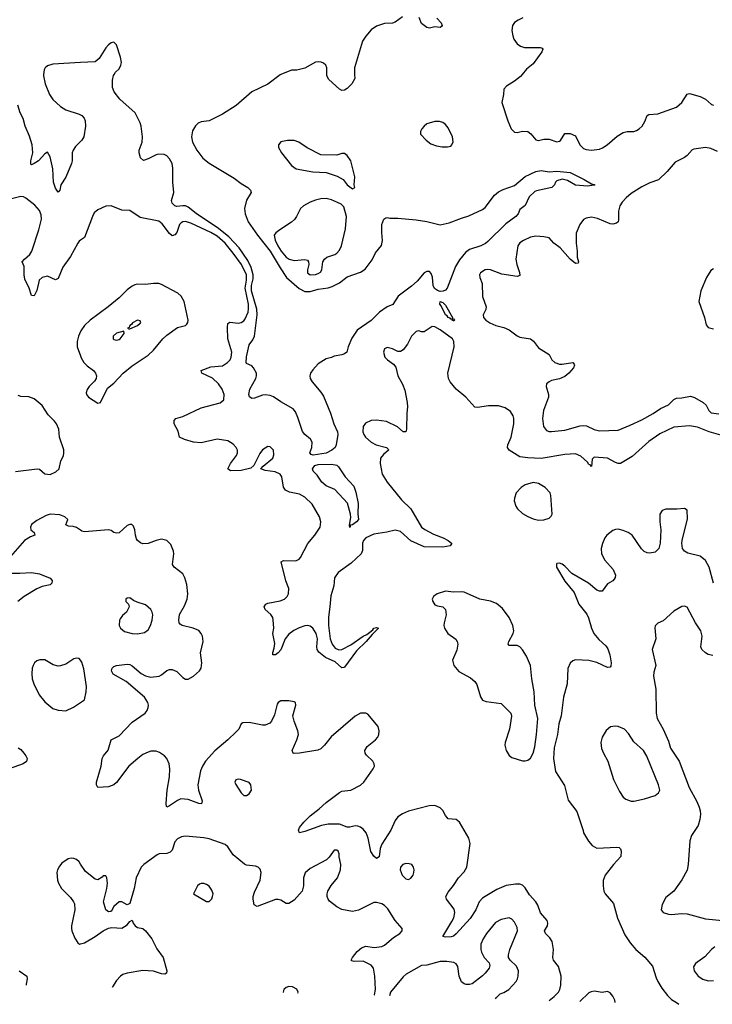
# Model space of a CAD drawing. Header units: inches. Extents: x 1449094 to 1618372, y 389908 to 534307.
# Tile 52 of 256: x 1499541 to 1504761, y 392998 to 400413. Entities that reach past the tile are written whole.
import ezdxf

# ---------------------------------------------------------------- set-up
doc = ezdxf.new("R2010")
doc.units = ezdxf.units.IN
doc.header["$MEASUREMENT"] = 0
for name, color, linetype in [('B4399', 7, 'Continuous'), ('B4490', 7, 'Continuous'), ('B5309', 7, 'Continuous'), ('B5400', 7, 'Continuous')]:
    doc.layers.add(name, color=color, linetype=linetype)

msp = doc.modelspace()

# ---------------------------------------------------------------- linework, layer by layer
at = {"layer": 'B4399', "color": 5}
for points, elevation in [([(1499721.8, 400000), (1499720.6, 399990), (1499733.3, 399930), (1499765.4, 399850), (1499791.2, 399811.2), (1499850, 399757.8), (1499890, 399733.8), (1499990, 399700.9), (1500000, 399695.6)], 560), ([(1500000, 399496.2), (1499961.4, 399458.6), (1499943.2, 399430), (1499936.5, 399410), (1499936, 399350), (1499931, 399330), (1499890, 399227.3), (1499851.8, 399170), (1499844.9, 399130), (1499830, 399112.7), (1499810, 399143.7), (1499794.8, 399190), (1499789.8, 399290), (1499770, 399379), (1499750, 399415.1), (1499730, 399402.9), (1499682.3, 399350), (1499650, 399328.7), (1499630, 399320.7), (1499625.2, 399325.2), (1499625.7, 399350), (1499639.9, 399410), (1499634, 399470), (1499614.8, 399534.8), (1499583.5, 399610), (1499567.4, 399667.4), (1499545, 399710), (1499527.1, 399770)], 560), ([(1500000, 398751.5), (1499990, 398744.5), (1499978.4, 398730), (1499924.9, 398630), (1499865.5, 398550), (1499830, 398464.5), (1499810, 398453.6), (1499750, 398481.7), (1499710, 398472.1), (1499689.2, 398450), (1499670, 398372.3), (1499650, 398334), (1499630, 398336), (1499612.9, 398390), (1499579.1, 398459.1), (1499574, 398490), (1499574.6, 398554.6), (1499560.5, 398590), (1499576.3, 398610), (1499616.6, 398643.4), (1499632.1, 398670), (1499685.9, 398830), (1499704.8, 398910), (1499703.5, 398943.5), (1499690, 398974.5), (1499655.2, 399015.2), (1499587.6, 399067.6), (1499570, 399077.4), (1499550, 399080.4), (1499470, 399061.8)], 580), ([(1500000, 398063.6), (1499984.9, 398030), (1499975.2, 397990), (1499975.5, 397950), (1500000, 397880.5)], 620), ([(1499510, 397010.3), (1499674, 397030), (1499690, 397027.3), (1499730, 396993.4), (1499770, 396988.2), (1499813.4, 397006.6), (1499839.3, 397030), (1499852.3, 397090), (1499871.2, 397128.8), (1499875.1, 397150), (1499874.1, 397174.2), (1499840.9, 397270), (1499835.6, 397330), (1499818.7, 397370), (1499804.5, 397390), (1499755.8, 397435.8), (1499710, 397506), (1499650, 397556.4), (1499610, 397572.1), (1499550, 397575), (1499530, 397581.5)], 620), ([(1500000, 396567.4), (1499968.7, 396588.7), (1499944.4, 396595.6), (1499910, 396598), (1499890, 396609), (1499905.2, 396650), (1499882, 396670), (1499843.3, 396683.3), (1499770, 396689.5), (1499740.4, 396679.6), (1499670, 396640.9), (1499630.7, 396610), (1499622, 396590), (1499626, 396570), (1499651.3, 396550), (1499654.8, 396530), (1499621.6, 396518.4), (1499576.4, 396490), (1499454.8, 396350)], 620), ([(1499470, 396244.9), (1499543.4, 396243.4), (1499629.6, 396250.4), (1499690, 396239.5), (1499770, 396207.7), (1499785.5, 396190), (1499783, 396170), (1499770, 396157), (1499710, 396145.1), (1499670, 396126.3), (1499575.5, 396070), (1499526.7, 396030)], 620), ([(1500000, 395588.3), (1499990, 395601.2), (1499970, 395605.2), (1499950, 395599.3), (1499890, 395559.5), (1499850, 395545.6), (1499830, 395544.2), (1499794.5, 395554.5), (1499730, 395592.3), (1499692.1, 395592.1), (1499670, 395583.7), (1499654, 395570), (1499642, 395550), (1499635.5, 395530), (1499632.3, 395487.7), (1499635.3, 395450), (1499647.4, 395410), (1499688.1, 395328.1), (1499730, 395274.9), (1499790, 395225.5), (1499830, 395213.4), (1499890, 395206.8), (1499945.6, 395234.4), (1500000, 395271.5)], 640), ([(1499530, 394930.4), (1499550, 394916.4), (1499572.4, 394890), (1499588.4, 394870), (1499596.5, 394850), (1499592.4, 394827.6), (1499566.8, 394810), (1499390, 394747.2)], 620), ([(1500000, 394053.5), (1499988.7, 394070), (1499970, 394088.7), (1499950, 394095.3), (1499930, 394099), (1499906.8, 394093.2), (1499859.8, 394060.2), (1499841.4, 394038.6), (1499826, 394010), (1499821, 393990), (1499827.1, 393932.9), (1499834, 393910), (1499857.3, 393870), (1499923.4, 393803.4), (1499947.7, 393770), (1499953.8, 393753.8), (1499957.1, 393710), (1499930.6, 393590), (1499930.6, 393570), (1499934, 393550), (1499956.1, 393496.1), (1499979.9, 393459.9), (1499990.8, 393450.8), (1500000, 393453.3)], 640), ([(1499538, 393250), (1499594.4, 393210), (1499598.7, 393190), (1499588.9, 393150), (1499588.9, 393143.2)], 620)]:
    msp.add_lwpolyline(points, dxfattribs=dict(at, elevation=elevation))
at = {"layer": 'B4490', "color": 5, "elevation": 560}
msp.add_lwpolyline([(1500000, 400090.2), (1499790, 400078.6), (1499750, 400066.2), (1499733.8, 400050), (1499725.8, 400034.2), (1499721.8, 400000)], dxfattribs=at)
at = {"layer": 'B5309', "color": 5}
for points, elevation in [([(1501509.9, 400000), (1501502.9, 399997.1), (1501410, 399926), (1501290, 399869.6), (1501172.7, 399767.2), (1501070, 399701.6), (1500970, 399651.5), (1500910, 399643), (1500886.5, 399633.5), (1500866.4, 399613.6), (1500844.5, 399575.5), (1500836, 399530), (1500844.7, 399490), (1500876.4, 399430), (1500920.5, 399370), (1500970, 399330.9), (1501158.6, 399218.6), (1501210, 399179), (1501259.3, 399150), (1501280.4, 399130), (1501286.4, 399110), (1501250, 399052.7), (1501234.3, 398990), (1501240.7, 398950), (1501262.6, 398890), (1501333, 398790), (1501429.3, 398670), (1501503.3, 398543.3), (1501553.1, 398470), (1501647.2, 398387.2), (1501690, 398366.4), (1501730, 398366.6), (1501790, 398382.7), (1501866.9, 398393.1), (1501896.8, 398403.2), (1501952.3, 398430), (1502010, 398475.8), (1502109.1, 398510.9), (1502145.9, 398534.1), (1502196.2, 398603.8), (1502222.6, 398657.4), (1502268.7, 398711.3), (1502276.4, 398750), (1502269.7, 398810.3), (1502269.7, 398870.3), (1502286, 398910), (1502300.2, 398919.8), (1502310, 398922.8), (1502330, 398918.8), (1502390, 398919.1), (1502530, 398904.4), (1502610, 398892.7), (1502710, 398867.6), (1502777.2, 398882.8), (1502870, 398918.9), (1502925.1, 398934.9), (1503030, 398983.1), (1503050, 398997.6), (1503118.4, 399090), (1503150, 399116.8), (1503185, 399135), (1503270, 399164.7), (1503350, 399232.7), (1503430, 399268.1), (1503470, 399276.5), (1503530, 399267.4), (1503587.9, 399272.1), (1503690, 399260.7), (1503794.4, 399210), (1503850, 399175.5), (1503876, 399170), (1503870, 399165.2), (1503821.1, 399158.9), (1503730, 399166), (1503670, 399202.7), (1503630, 399211.6), (1503590, 399198), (1503578.8, 399190), (1503571, 399170), (1503550.3, 399149.7), (1503435.3, 399124.7), (1503422, 399118), (1503381.4, 399078.6), (1503350, 399014), (1503310, 398984), (1503298.7, 398950), (1503281.3, 398930), (1503205.7, 398874.3), (1503070, 398743), (1503051.7, 398728.3), (1503015.5, 398710), (1502930, 398683), (1502900.2, 398659.8), (1502856.2, 398603.8), (1502825.1, 398554.9), (1502763.6, 398390), (1502750, 398375.4), (1502732.1, 398367.9), (1502710, 398366.6), (1502690, 398372.8), (1502668.1, 398388.1), (1502656.5, 398410), (1502653.1, 398473.1), (1502642.4, 398502.4), (1502630, 398516), (1502610, 398516.2), (1502590, 398506.3), (1502535.5, 398444.5), (1502494.2, 398405.8), (1502392.6, 398330), (1502353.3, 398266.7), (1502310, 398249), (1502253.2, 398210), (1502190, 398146.8), (1502085.2, 398074.8), (1502045.2, 398014.8), (1502017.6, 397950), (1502006, 397910), (1501990, 397897.2), (1501970, 397889.3), (1501910, 397879), (1501890.5, 397869.5), (1501850, 397859.5), (1501790, 397821.6), (1501750, 397776.9), (1501732.7, 397750), (1501727.1, 397730), (1501729.1, 397710), (1501744.4, 397684.4), (1501810, 397607.4), (1501830, 397576.4), (1501884.6, 397450), (1501909.4, 397369.4), (1501937.2, 397310), (1501939.6, 397290), (1501925.5, 397210), (1501918, 397190), (1501892.4, 397170), (1501850, 397148.6), (1501752.5, 397132.5), (1501737.1, 397137.1), (1501728.6, 397150), (1501743, 397190), (1501745, 397230), (1501733.5, 397253.5), (1501689.7, 397290), (1501672.4, 397312.4), (1501637.3, 397417.3), (1501618.9, 397458.8), (1501601.7, 397481.7), (1501510, 397534.3), (1501453.2, 397573.2), (1501430, 397582.2), (1501390, 397588.1), (1501370, 397585.5), (1501310, 397561.8), (1501290, 397560.4), (1501273.2, 397573.2), (1501268.1, 397590), (1501275.8, 397630), (1501319.7, 397710), (1501325.7, 397730), (1501325.4, 397750), (1501302.6, 397790), (1501290, 397804.7), (1501250, 397823.7), (1501247.3, 397830), (1501250, 397874.8), (1501270, 397964.9), (1501297.5, 398002.5), (1501310.5, 398030), (1501330.8, 398189.2), (1501328.4, 398231.6), (1501288.8, 398370), (1501287.9, 398410), (1501300.1, 398459.9), (1501301.8, 398490), (1501286.3, 398546.3), (1501259.6, 398599.6), (1501194.1, 398694.1), (1501116.4, 398776.4), (1501039.8, 398839.8), (1500870, 398953.7), (1500810, 399001.7), (1500790, 399010.4), (1500770, 399012), (1500725.3, 399005.3), (1500710, 399010.7), (1500691.5, 399030), (1500684.8, 399050), (1500704, 399110), (1500695.5, 399190), (1500694.3, 399294.3), (1500689.8, 399330), (1500670, 399365.7), (1500650, 399386.2), (1500630, 399396.2), (1500590, 399399.8), (1500570, 399394.2), (1500510, 399363.5), (1500473.4, 399353.4), (1500451, 399371), (1500441, 399410), (1500442.3, 399430), (1500463.1, 399490), (1500467.8, 399530), (1500457.7, 399610), (1500450, 399635.6), (1500410.6, 399710), (1500295, 399815), (1500254, 399870), (1500241.6, 399901.6), (1500241.7, 399958.3), (1500248.3, 399991.7), (1500253.4, 400000)], 560), ([(1502065.2, 400000), (1502066, 399970), (1502044.7, 399930), (1502010, 399895.3), (1501990, 399882), (1501970, 399879), (1501950, 399889.2), (1501870, 399962), (1501856, 399990), (1501855.9, 400000)], 560), ([(1503327.2, 400000), (1503314.5, 399985.5), (1503270, 399949.6), (1503210, 399912.3), (1503190.7, 399890), (1503187.7, 399850), (1503175.5, 399790), (1503218.7, 399650), (1503244.9, 399590), (1503270, 399566), (1503290, 399563), (1503330, 399574), (1503369.3, 399570.7), (1503393.1, 399553.1), (1503430, 399508.4), (1503450, 399503.7), (1503490, 399512.7), (1503530, 399513.4), (1503590, 399493.4), (1503610, 399497.3), (1503616.9, 399503.1), (1503650, 399554.8), (1503690, 399554.8), (1503730, 399537.3), (1503763.1, 399470), (1503790, 399443.2), (1503810, 399435), (1503849.8, 399430.2), (1503910, 399437.7), (1503933.3, 399446.7), (1503968.2, 399470), (1504044.8, 399535.2), (1504090, 399562.3), (1504118, 399570), (1504170, 399571.8), (1504190, 399577.6), (1504209.4, 399590), (1504232, 399610), (1504252.9, 399647.1), (1504269.7, 399690.3), (1504281.1, 399698.9), (1504350, 399703.1), (1504490, 399753.4), (1504530, 399788), (1504570, 399850.5), (1504590, 399856.4), (1504670, 399834), (1504710, 399814.9), (1504754.9, 399774.9), (1504770, 399768.7)], 580), ([(1500000, 399695.6), (1500010.6, 399690), (1500028.2, 399670), (1500034.4, 399650), (1500036.4, 399610), (1500023.8, 399530), (1500010, 399506), (1500000, 399496.2)], 560), ([(1504798.9, 399418.9), (1504750, 399442), (1504710, 399450.5), (1504621.6, 399438.4), (1504610, 399433.6), (1504570.3, 399390), (1504550, 399374.7), (1504481.2, 399338.8), (1504420.3, 399270), (1504354, 399206), (1504290, 399184.5), (1504230, 399154.4), (1504150, 399103.5), (1504110.3, 399070), (1504081.3, 399038.7), (1504063.1, 399010), (1504054.9, 398970), (1504054.1, 398905.9), (1504050.4, 398890), (1504039, 398881), (1504010, 398871.5), (1503990, 398875.1), (1503895.4, 398915.4), (1503850, 398926.3), (1503810, 398918.9), (1503790, 398907.6), (1503761.3, 398870), (1503735.6, 398804.4), (1503735.8, 398730), (1503743.2, 398670), (1503743.4, 398623.4), (1503753, 398590), (1503750, 398578), (1503730, 398577.2), (1503690, 398609.6), (1503614.8, 398694.8), (1503567.3, 398730), (1503530, 398769.5), (1503490, 398778), (1503430, 398781.7), (1503390, 398774), (1503337.3, 398750), (1503310, 398731.2), (1503294.9, 398710), (1503280.8, 398610), (1503288.1, 398570), (1503307.6, 398510), (1503310, 398486), (1503290, 398477.4), (1503175.3, 398495.3), (1503090, 398529.7), (1503070, 398532.4), (1503050, 398529.7), (1503014.4, 398505.6), (1503007, 398490), (1503008.5, 398471.5), (1503025.1, 398425.1), (1503029.2, 398329.2), (1503057, 398250), (1503054.9, 398230), (1503032.7, 398190), (1503037.6, 398170), (1503054, 398150), (1503084.4, 398130), (1503129.6, 398110.4), (1503190, 398093.6), (1503230, 398076.9), (1503291, 398031), (1503310, 398021.6), (1503390.3, 398010), (1503412.8, 397992.8), (1503450, 397942), (1503530, 397890.3), (1503551.8, 397850), (1503573, 397830), (1503610, 397818.2), (1503630, 397817.8), (1503710, 397830.4), (1503718.7, 397818.7), (1503721.6, 397810), (1503715.3, 397790), (1503680.3, 397750), (1503650, 397724.5), (1503610, 397707.1), (1503550, 397696.2), (1503530, 397686.2), (1503511.6, 397670), (1503508.1, 397650), (1503526.8, 397590), (1503526.2, 397570), (1503489.1, 397470), (1503481, 397410), (1503488.5, 397348.5), (1503510, 397319.1), (1503530, 397311.3), (1503550, 397310.2), (1503650, 397320.4), (1503765.6, 397354.4), (1503790, 397356.7), (1503813.1, 397353.1), (1503870, 397326.2), (1503910, 397315.4), (1504050, 397321.8), (1504142.1, 397357.9), (1504230, 397399.3), (1504314, 397446.1), (1504370, 397484.3), (1504430, 397511), (1504470, 397552), (1504490, 397563.1), (1504530, 397564.9), (1504597.2, 397577.2), (1504627.2, 397567.2), (1504690.6, 397530), (1504714, 397510), (1504734.8, 397470), (1504753.2, 397453.2), (1504810, 397444)], 580), ([(1504824.8, 397284.8), (1504736.3, 397310), (1504650, 397343), (1504590, 397352.9), (1504470, 397345.3), (1504365.8, 397294.2), (1504283, 397237), (1504156.9, 397123.1), (1504070, 397069.8), (1504050, 397070.7), (1504030, 397078.3), (1503970, 397110.5), (1503870, 397118.5), (1503856.5, 397103.5), (1503850, 397049), (1503840.2, 397060.2), (1503830, 397062.9), (1503819.4, 397079.4), (1503770, 397125.5), (1503730, 397144), (1503650, 397137.7), (1503470, 397109.2), (1503370, 397111.9), (1503310, 397120.7), (1503230, 397169.9), (1503218.5, 397190), (1503220.6, 397210), (1503245.1, 397270), (1503263.9, 397370), (1503264.7, 397410), (1503260.6, 397430), (1503241.1, 397461.1), (1503199.2, 397490), (1503150, 397504.8), (1503074.3, 397505.7), (1502990, 397492.8), (1502970, 397495.6), (1502902.2, 397570), (1502829.3, 397629.3), (1502785, 397685), (1502773.8, 397710), (1502768.2, 397750), (1502815.9, 397950), (1502813.7, 397990), (1502803, 398010), (1502710, 398076.8), (1502670, 398098.7), (1502650, 398101.5), (1502641.8, 398098.2), (1502590, 398062.4), (1502570, 398062), (1502550, 398069.4), (1502530, 398064.5), (1502493, 398030), (1502463, 397970), (1502430, 397925.2), (1502410, 397913.2), (1502390, 397914), (1502350, 397935.1), (1502310, 397945.2), (1502290, 397934), (1502282.8, 397910), (1502292, 397870), (1502312, 397850), (1502359.1, 397819.1), (1502375.5, 397795.5), (1502390.6, 397730), (1502427.1, 397667.1), (1502442.5, 397622.5), (1502461.7, 397530), (1502463.7, 397496.3), (1502458.4, 397450), (1502457.3, 397330), (1502450.7, 397309.3), (1502430, 397309.2), (1502387.2, 397347.2), (1502305.9, 397385.9), (1502230, 397397.4), (1502190, 397394.3), (1502146.1, 397373.9), (1502128.4, 397350), (1502126.7, 397310), (1502133.4, 397290), (1502147.7, 397270), (1502190.5, 397230), (1502227.3, 397210), (1502306, 397190), (1502317.3, 397177.3), (1502319.3, 397170), (1502282.6, 397137.4), (1502261.3, 397110), (1502257, 397070), (1502273.8, 396990), (1502310, 396930.3), (1502417.5, 396797.5), (1502489.1, 396730), (1502570, 396591.7), (1502593.1, 396573.1), (1502658.6, 396538.6), (1502733, 396510), (1502770.6, 396490), (1502795.5, 396470), (1502794.9, 396465.1), (1502786, 396450), (1502730, 396441.2), (1502590, 396443.1), (1502488.2, 396488.2), (1502410, 396558.4), (1502370, 396567.8), (1502307.3, 396552.7), (1502210, 396538.6), (1502150, 396511.9), (1502132.6, 396490), (1502125.6, 396470), (1502124.7, 396415.3), (1502114, 396390), (1502039.4, 396320.6), (1501940.8, 396250), (1501913.8, 396210), (1501907.6, 396150), (1501884.9, 396075.1), (1501879.4, 395990), (1501867.9, 395912.1), (1501869.2, 395850.8), (1501880.4, 395750), (1501895.3, 395710), (1501918.9, 395678.9), (1501946.8, 395666.8), (1501970, 395669.5), (1502035.8, 395704.2), (1502130, 395770.1), (1502156.3, 395783.7), (1502201.3, 395818.7), (1502210, 395830.8), (1502230, 395836.5), (1502244.9, 395830), (1502196.4, 395783.6), (1502152.9, 395730), (1502079.4, 395660.6), (1501990, 395537.2), (1501984.7, 395535.3), (1501970, 395531.8), (1501917.9, 395577.9), (1501846.2, 395610), (1501795.8, 395650), (1501784.1, 395670), (1501780.8, 395690), (1501785.9, 395750), (1501774.7, 395790), (1501749.3, 395829.3), (1501730, 395844.9), (1501710, 395850.8), (1501690, 395848.9), (1501647.7, 395832.3), (1501608, 395812), (1501570, 395785.2), (1501541.5, 395750), (1501510, 395668.2), (1501490, 395644.2), (1501470, 395629.6), (1501450, 395629.4), (1501447.7, 395647.7), (1501459.3, 395680.7), (1501463.8, 395716.2), (1501449, 395790), (1501455.4, 395830), (1501452.2, 395892.2), (1501447.7, 395910), (1501433.8, 395933.8), (1501392.3, 395970), (1501382.9, 395990), (1501395.1, 396010), (1501410, 396019.5), (1501503.7, 396036.3), (1501536, 396050), (1501556, 396070), (1501566, 396090), (1501569.4, 396130), (1501546.1, 396186.1), (1501512, 396330), (1501530, 396339.6), (1501622.2, 396337.8), (1501647.6, 396350), (1501658.4, 396361.6), (1501713.1, 396466.9), (1501766.4, 396530), (1501804.4, 396590), (1501810.8, 396630), (1501800.3, 396670), (1501745.4, 396765.4), (1501690, 396818), (1501650, 396839.8), (1501573.9, 396853.9), (1501544.7, 396870), (1501530, 396893.2), (1501516.8, 396970), (1501504, 396990), (1501467.6, 397007.6), (1501390, 397017.2), (1501359.3, 397030), (1501377, 397050), (1501449.2, 397110), (1501455.5, 397135.5), (1501453.2, 397170), (1501430, 397195.3), (1501410, 397199), (1501370, 397172.3), (1501350, 397145.2), (1501304.6, 397055.4), (1501283.7, 397036.3), (1501210, 397017.2), (1501130, 397015.6), (1501109.6, 397030), (1501129.8, 397070), (1501175.6, 397130), (1501182.7, 397150), (1501181.5, 397170), (1501172.8, 397190), (1501150, 397216.9), (1501110, 397241.5), (1501030, 397252.8), (1500910, 397225.6), (1500850, 397231.7), (1500782.7, 397250), (1500745.6, 397270), (1500734.3, 397314.3), (1500704.2, 397370), (1500705.7, 397394.3), (1500719, 397410), (1500770, 397425.3), (1500910, 397488.4), (1501052.9, 397527.1), (1501079.6, 397550), (1501083, 397590), (1501066.2, 397630), (1501039.8, 397670), (1500994.2, 397714.2), (1500914, 397750), (1500909.7, 397770), (1500980.6, 397799.4), (1501070, 397806.7), (1501107.4, 397830), (1501126.2, 397850), (1501135.9, 397870), (1501139, 397910), (1501110.6, 398010), (1501106.6, 398093.4), (1501110, 398124), (1501126, 398134), (1501190, 398127.1), (1501210, 398131.3), (1501230, 398145.5), (1501240.2, 398159.8), (1501262.1, 398210), (1501266, 398234), (1501264.4, 398270), (1501240.6, 398390), (1501250.5, 398450.5), (1501249.9, 398490), (1501211.7, 398570), (1501150, 398654.2), (1501088.5, 398730), (1501030, 398781.4), (1500982.9, 398810), (1500830, 398879.5), (1500790, 398891.6), (1500770, 398890.8), (1500756.9, 398883.1), (1500745.8, 398870), (1500724.2, 398810), (1500710, 398791.6), (1500690, 398783.7), (1500670, 398802.7), (1500614.3, 398874.3), (1500590, 398895.3), (1500450, 398923.9), (1500370, 398976.3), (1500310, 398978.9), (1500230, 399009.6), (1500190.5, 399009.5), (1500130, 398980.7), (1500102.7, 398957.2), (1500088.7, 398930), (1500030, 398772.7), (1500000, 398751.5)], 580), ([(1504770, 398536.3), (1504750, 398524.5), (1504717, 398470), (1504673.4, 398370), (1504658.7, 398290), (1504701.1, 398170), (1504715.3, 398115.3), (1504730, 398094), (1504770, 398084.4)], 620), ([(1500000, 397880.5), (1500005.4, 397865.4), (1500025.7, 397830), (1500050, 397804.9), (1500098, 397770), (1500113.4, 397750), (1500119.1, 397730), (1500116.3, 397710), (1500104, 397690), (1500064, 397650), (1500050, 397628.7), (1500042.5, 397602.5), (1500044, 397590), (1500060.7, 397570), (1500130, 397524.7), (1500150, 397531), (1500202.3, 397637.7), (1500250, 397675.5), (1500320.7, 397750), (1500390, 397806.5), (1500510, 397885.7), (1500550, 397923.1), (1500620.9, 398010), (1500650, 398037.2), (1500730, 398094.2), (1500789.7, 398110.3), (1500800.5, 398119.5), (1500808, 398132), (1500809.7, 398150.3), (1500780.6, 398290), (1500759.3, 398330), (1500733.4, 398353.4), (1500610, 398418.4), (1500590, 398424.8), (1500550, 398426.8), (1500490, 398419.3), (1500430, 398421.5), (1500410, 398416), (1500390, 398407.1), (1500350, 398377.7), (1500290, 398319.2), (1500208.9, 398250), (1500071.7, 398150), (1500029.1, 398110), (1500002.8, 398070), (1500000, 398063.6)], 620), ([(1504770, 396169.6), (1504738, 396290), (1504710, 396340.9), (1504670, 396371.5), (1504575.4, 396395.4), (1504551.2, 396411.2), (1504537, 396430), (1504531.2, 396470), (1504534.3, 396490), (1504573.1, 396653.1), (1504570, 396718), (1504550, 396732.7), (1504492.7, 396727.3), (1504410, 396727.6), (1504383.2, 396716.8), (1504366.4, 396690), (1504364.6, 396630), (1504373.7, 396570), (1504368.8, 396470), (1504357, 396430), (1504330, 396402), (1504290, 396395.1), (1504270, 396397.4), (1504247.4, 396407.4), (1504227.2, 396427.2), (1504157.4, 396530), (1504127, 396550), (1504090, 396566), (1504050, 396575.8), (1504030, 396573), (1504010, 396566), (1503964.6, 396530), (1503950, 396509.5), (1503932.7, 396467.3), (1503923.8, 396430), (1503925.4, 396390), (1503950, 396342.6), (1504013.2, 396273.2), (1504031.3, 396230), (1504029, 396211), (1504021.1, 396198.9), (1504010, 396187.8), (1503970, 396164.5), (1503931.4, 396108.6), (1503910, 396108.5), (1503890, 396116), (1503827, 396170), (1503701, 396241), (1503650, 396297.2), (1503630, 396313.2), (1503610, 396319), (1503590, 396318), (1503586.8, 396313.2), (1503587.3, 396290), (1503650, 396184.7), (1503718.5, 396098.6), (1503753.7, 396010), (1503815.4, 395935.4), (1503827.6, 395907.6), (1503849.2, 395830), (1503869.1, 395790), (1503905.9, 395745.9), (1503957.7, 395697.8), (1503974, 395674), (1503989.1, 395629.1), (1503997.7, 395570), (1503995.3, 395544.7), (1503990, 395537.2), (1503970, 395533.3), (1503890, 395573.1), (1503830, 395587.6), (1503730, 395591.8), (1503710, 395585.6), (1503690, 395567), (1503672.9, 395527.1), (1503668.1, 395410), (1503639.1, 395310), (1503620.9, 395170), (1503603.1, 395110), (1503594, 395030), (1503568.2, 394930), (1503563, 394850), (1503579.1, 394750), (1503645.8, 394645.8), (1503674.4, 394534.4), (1503739.1, 394450), (1503788, 394308), (1503790.6, 394290), (1503826.9, 394226.9), (1503854.7, 394194.7), (1503890, 394174.9), (1504042.4, 394182.4), (1504058, 394178), (1504068.5, 394168.5), (1504074, 394150), (1504070.4, 394110), (1504015.6, 394050), (1503953.4, 393970), (1503938, 393930), (1503937.6, 393890), (1503943.8, 393850), (1503953, 393830), (1504016.5, 393756.5), (1504045.5, 393645.5), (1504101.8, 393521.8), (1504141.2, 393461.2), (1504185.5, 393410), (1504252.7, 393352.8), (1504310, 393286), (1504337.5, 393197.5), (1504350.3, 393170), (1504380.2, 393120.2), (1504423.2, 393063.2), (1504454, 393034), (1504490, 393012.8), (1504508.4, 392997.9)], 620), ([(1503530.9, 393026.9), (1503570, 393055.6), (1503600.4, 393090), (1503610.8, 393110), (1503618.4, 393141.6), (1503621, 393210), (1503602.2, 393282.2), (1503563.5, 393330), (1503559.1, 393350), (1503563.5, 393410), (1503553.7, 393470), (1503537.5, 393497.5), (1503502.4, 393530), (1503495.4, 393550), (1503517.6, 393590), (1503522, 393610), (1503515.3, 393630), (1503466.2, 393686.2), (1503445.2, 393745.2), (1503429.9, 393769.9), (1503381.9, 393821.9), (1503350, 393874.7), (1503330, 393894.8), (1503310, 393902.2), (1503277, 393903), (1503207.1, 393892.9), (1503137.6, 393862.4), (1503050, 393809.8), (1503030, 393796.4), (1503004.7, 393770), (1502979.7, 393710), (1502936.6, 393643.4), (1502830, 393527.6), (1502810, 393511.6), (1502792.9, 393507.1), (1502750, 393504.2), (1502729.6, 393509.6), (1502797.8, 393622.2), (1502811.7, 393650), (1502821, 393690), (1502814.3, 393714.3), (1502757.7, 393790), (1502753.7, 393810), (1502770, 393843.1), (1502810, 393892.2), (1502847.8, 393950), (1502890, 393995.8), (1502909.8, 394030), (1502936.9, 394210), (1502926, 394250), (1502856.3, 394370), (1502830, 394389.7), (1502770, 394394), (1502750, 394419.5), (1502730, 394458), (1502710, 394478.5), (1502670, 394495.6), (1502628.2, 394491.8), (1502470, 394452.7), (1502426.5, 394433.5), (1502392, 394410), (1502370, 394382.9), (1502337.6, 394310), (1502270, 394202.9), (1502257.2, 394170), (1502250, 394108.7), (1502230, 394095.1), (1502210, 394113.6), (1502188, 394148), (1502168.1, 394250), (1502152.3, 394290), (1502130, 394316.4), (1502110, 394331.9), (1502090, 394340.4), (1502070, 394342.2), (1502028.8, 394331.2), (1502010, 394332.4), (1501950, 394353.8), (1501865.5, 394354.5), (1501815.2, 394344.8), (1501690, 394298), (1501649, 394290), (1501642, 394310), (1501649.7, 394330), (1501681.7, 394370), (1501730, 394418), (1501796.9, 394470), (1501850, 394518.4), (1501950, 394592.2), (1501970, 394602.3), (1502037.2, 394610), (1502110, 394648.7), (1502134.7, 394670), (1502204.7, 394770), (1502214.3, 394790), (1502213.3, 394810), (1502201.6, 394830), (1502153.7, 394873.7), (1502145.1, 394890), (1502143.1, 394910), (1502160.5, 394939.5), (1502223, 394990), (1502240.4, 395010), (1502248.6, 395030), (1502250, 395058), (1502241.7, 395090), (1502163.9, 395183.9), (1502149.6, 395189.6), (1502110, 395189.6), (1502070, 395166.6), (1501888.2, 395011.8), (1501838.7, 394950), (1501810, 394921.7), (1501787.5, 394912.5), (1501650, 394889.8), (1501610, 394887.2), (1501602.7, 394890), (1501595.6, 394910), (1501630.6, 394989.4), (1501641.1, 395030), (1501637.6, 395057.6), (1501609.6, 395130), (1501600.7, 395170), (1501622.7, 395250), (1501619, 395270), (1501610, 395276), (1501570, 395282.4), (1501510, 395282.9), (1501490, 395271.8), (1501480.9, 395259.1), (1501462.6, 395177.4), (1501438.9, 395130), (1501425.4, 395114.6), (1501390, 395100.2), (1501370, 395100.6), (1501270, 395121), (1501222.4, 395117.6), (1501210.4, 395109.6), (1501192.2, 395070), (1501173.7, 395050), (1501110, 394989.7), (1501012.5, 394907.5), (1500942.7, 394830), (1500918.8, 394790), (1500905, 394755), (1500882.6, 394650), (1500888.1, 394610), (1500917, 394530), (1500911.8, 394508.2), (1500890, 394509.8), (1500810, 394540.3), (1500756, 394544), (1500730, 394533.1), (1500670, 394492.8), (1500650, 394483.7), (1500646.5, 394486.5), (1500643.9, 394510), (1500653.8, 394610), (1500670.8, 394710), (1500672.9, 394770), (1500667.8, 394807.8), (1500650, 394849.5), (1500631.6, 394870), (1500594.3, 394894.3), (1500570, 394903.1), (1500530, 394903.1), (1500510, 394897.8), (1500470, 394878.8), (1500430.3, 394850), (1500364.9, 394790), (1500270, 394667.3), (1500250, 394649.6), (1500210, 394635.6), (1500129.2, 394630), (1500119.5, 394650), (1500120.5, 394670), (1500154.8, 394790), (1500163, 394850), (1500173.6, 394870), (1500208.8, 394911.2), (1500231, 394989), (1500290, 395020.3), (1500390, 395122.3), (1500486, 395190), (1500502, 395210), (1500510, 395232), (1500512, 395250), (1500507.4, 395270), (1500482.7, 395310), (1500344, 395430), (1500244.4, 395484.4), (1500232.8, 395510), (1500237.6, 395530), (1500250, 395542.4), (1500269.8, 395550.2), (1500350, 395559.1), (1500370, 395556.1), (1500390, 395547.4), (1500456.4, 395490), (1500490, 395471.4), (1500530, 395461.2), (1500591.3, 395468.7), (1500610, 395477.8), (1500650, 395511.6), (1500670, 395520.3), (1500690, 395519.6), (1500724.5, 395504.5), (1500770, 395458.4), (1500790, 395447.2), (1500810, 395447.2), (1500851.6, 395470), (1500895.6, 395510), (1500909.7, 395530.3), (1500914, 395570), (1500904.4, 395644.4), (1500922.7, 395730), (1500919.3, 395770), (1500910, 395791.2), (1500890, 395811.9), (1500849.5, 395830), (1500766.6, 395850), (1500750, 395859.7), (1500742.3, 395870), (1500740.3, 395890), (1500746.7, 395933.3), (1500782.1, 395997.9), (1500804.1, 396050), (1500807.7, 396090), (1500800.1, 396160.1), (1500786, 396210), (1500770, 396238.4), (1500704.5, 396290), (1500691.6, 396310), (1500703, 396390), (1500699.7, 396410), (1500679.8, 396459.7), (1500650, 396489.6), (1500610, 396499.7), (1500570, 396491.2), (1500510, 396468.3), (1500470, 396466.6), (1500452.4, 396472.4), (1500429.4, 396490), (1500422, 396502), (1500413.6, 396530), (1500409, 396571), (1500398, 396598), (1500386, 396610), (1500370, 396611.6), (1500350, 396602.7), (1500290, 396549.4), (1500270, 396546.6), (1500251.7, 396551.7), (1500230, 396566.6), (1500210, 396572), (1500030, 396555.1), (1500010, 396560.5), (1500000, 396567.4)], 620), ([(1504765.1, 395625.1), (1504730, 395633.2), (1504710, 395645.2), (1504682.7, 395670), (1504674.5, 395690), (1504685.3, 395770), (1504673.1, 395810), (1504634.8, 395870), (1504570, 395989), (1504550, 395997.2), (1504530, 395994.5), (1504470, 395959.5), (1504390, 395886), (1504350, 395868.7), (1504330.8, 395849.2), (1504326.8, 395833.2), (1504334.9, 395750), (1504307.4, 395670), (1504336, 395550), (1504319.9, 395500.1), (1504316.9, 395470), (1504335.2, 395370), (1504336.5, 395190), (1504344.5, 395150), (1504390.2, 395070), (1504430, 394978.8), (1504445.7, 394925.7), (1504511.8, 394830), (1504586, 394630), (1504644.5, 394524.5), (1504662.5, 394482.5), (1504670, 394454), (1504670.6, 394430), (1504667.7, 394390), (1504654.6, 394345.4), (1504604, 394270), (1504590.6, 394230), (1504578.9, 394050), (1504570, 394009.2), (1504530, 393936), (1504470.8, 393850), (1504410, 393802), (1504382, 393750), (1504376, 393710), (1504391.3, 393690), (1504430, 393676.3), (1504450, 393673.4), (1504530, 393682.4), (1504570, 393679.5), (1504710, 393642.8), (1504890, 393624.9)], 640), ([(1500000, 395271.5), (1500030, 395292), (1500043, 395350), (1500044.4, 395390), (1500023.8, 395523.8), (1500010, 395575.3), (1500000, 395588.3)], 640), ([(1502212.7, 393066), (1502214.6, 393070), (1502222.2, 393110), (1502216.4, 393210), (1502208, 393270), (1502190, 393293.3), (1502130, 393322.7), (1502061, 393321), (1502044.2, 393324.2), (1502039.3, 393330), (1502049.6, 393350), (1502085.3, 393394.7), (1502116.6, 393423.4), (1502150, 393436), (1502213.3, 393426.7), (1502270, 393433.7), (1502290, 393444.2), (1502358.9, 393501.1), (1502406, 393530), (1502422.7, 393550), (1502422.7, 393570), (1502369.7, 393629.6), (1502316.6, 393716.6), (1502290, 393741.6), (1502270, 393753.3), (1502230, 393764.7), (1502210, 393764.7), (1502093.7, 393706.3), (1502050, 393696.8), (1501970, 393711), (1501931.4, 393731.4), (1501875.7, 393775.7), (1501864.7, 393790), (1501858, 393810), (1501857.6, 393830), (1501863.6, 393850), (1501888.5, 393891.5), (1501935.1, 393950), (1501958.4, 394010), (1501961.2, 394050), (1501949.3, 394109.3), (1501949.2, 394130), (1501941.2, 394150), (1501930, 394159.3), (1501910, 394158), (1501874.6, 394105.4), (1501853.8, 394086.2), (1501730, 394021.6), (1501692.6, 393987.4), (1501679, 393950), (1501679.6, 393890), (1501669.2, 393850.8), (1501610, 393783), (1501570, 393756), (1501550, 393756), (1501510, 393781.6), (1501490, 393787.8), (1501470, 393786), (1501330, 393734), (1501307.5, 393747.5), (1501300.4, 393790), (1501301.5, 393810), (1501310, 393842), (1501352.9, 393932.9), (1501362, 393990), (1501354.5, 394014.5), (1501338, 394030), (1501319.2, 394039.2), (1501250, 394045.7), (1501234.3, 394054.3), (1501150, 394124.5), (1501110, 394183.7), (1501090, 394201.6), (1500970, 394244.4), (1500930, 394252.8), (1500790, 394264), (1500760.8, 394259.2), (1500730, 394244.2), (1500710, 394220.9), (1500690, 394159.5), (1500676.3, 394143.7), (1500650, 394133.5), (1500592, 394130), (1500576.7, 394123.3), (1500476.3, 394050), (1500455.5, 394030), (1500419.5, 393950), (1500403.8, 393870), (1500370, 393758), (1500350, 393746), (1500310, 393768.7), (1500290, 393769), (1500250, 393735.3), (1500230, 393698), (1500223.6, 393696.4), (1500210, 393695.3), (1500190, 393708.7), (1500172.7, 393770), (1500197.2, 393870), (1500202, 393910), (1500198, 393950), (1500190, 393966), (1500170, 393966), (1500163.6, 393956.4), (1500130, 393935.3), (1500110, 393941.2), (1500038, 393998), (1500000, 394053.5)], 640), ([(1503126.7, 393038.9), (1503132.1, 393047.9), (1503162.2, 393077.8), (1503190, 393087.9), (1503226.3, 393110), (1503281.6, 393170), (1503292.8, 393190), (1503297.4, 393210), (1503299.7, 393250), (1503286.3, 393286.3), (1503238.4, 393330), (1503223.6, 393350), (1503224.7, 393370), (1503236.1, 393410), (1503291.8, 393550), (1503290, 393576), (1503270, 393617.6), (1503250, 393639.7), (1503230, 393649.7), (1503170, 393635.6), (1503125.7, 393614.3), (1503058.5, 393530), (1503032.7, 393490), (1503017.3, 393450), (1503016.1, 393410), (1503020.8, 393390), (1503042.6, 393350), (1503079.5, 393310), (1503085.3, 393290), (1503079.5, 393270), (1503050, 393231.3), (1503030, 393211.3), (1502950, 393152.1), (1502930, 393146.2), (1502906.6, 393146.6), (1502890, 393151.1), (1502870, 393167.8), (1502853.1, 393210), (1502843.5, 393283.5), (1502830, 393302.9), (1502812.5, 393312.5), (1502759.6, 393319.6), (1502710, 393320.3), (1502610, 393292.7), (1502570, 393289), (1502454.5, 393225.5), (1502430, 393204.7), (1502336.3, 393090), (1502328.8, 393062.6)], 640), ([(1500000, 393453.3), (1500030, 393461.6), (1500110.9, 393509.1), (1500170, 393550.5), (1500210, 393571), (1500236, 393576), (1500310, 393571), (1500350, 393596), (1500370, 393622), (1500390, 393632), (1500396, 393610), (1500411, 393590), (1500430, 393577.3), (1500470, 393567.7), (1500490, 393550.7), (1500538, 393490), (1500575.6, 393415.6), (1500621.6, 393350), (1500650.6, 393250), (1500646.8, 393233.2), (1500635.2, 393224.8), (1500610, 393227), (1500550, 393247.6), (1500470, 393253), (1500350, 393232.4), (1500318.7, 393221.3), (1500301.6, 393210), (1500270, 393176.2), (1500241.1, 393130), (1500238.7, 393124.5)], 640), ([(1504780.5, 393430), (1504754.9, 393410), (1504703.6, 393356.4), (1504633.8, 393306.2), (1504619.9, 393280.1), (1504623, 393250), (1504654, 393210), (1504690, 393188.5), (1504730, 393175.8), (1504770, 393177)], 640), ([(1501570, 393132), (1501550, 393125.2), (1501531, 393110), (1501527.3, 393090), (1501528, 393086.3)], 660), ([(1501638.2, 393083), (1501639.3, 393090), (1501630, 393113.2), (1501598, 393130), (1501570, 393132)], 660), ([(1504028.5, 393012.2), (1504025.1, 393030), (1504010, 393059.5), (1503990, 393084.5), (1503970, 393095.1), (1503930, 393087.3), (1503870, 393097), (1503846.9, 393093.1), (1503830, 393084.5), (1503762.1, 393020.1)], 620)]:
    msp.add_lwpolyline(points, dxfattribs=dict(at, elevation=elevation))
for points, elevation in [([(1502670, 399645.2), (1502610, 399629), (1502588.3, 399611.7), (1502570.8, 399590), (1502561, 399570), (1502562, 399550), (1502605.2, 399505.2), (1502638.8, 399478.8), (1502682.5, 399462.5), (1502724.7, 399455.3), (1502765.6, 399454.4), (1502790, 399461), (1502799, 399470), (1502806.8, 399493.2), (1502803.6, 399530), (1502770, 399599), (1502750, 399624), (1502730, 399639), (1502704.7, 399644.7)], 580), ([(1501610, 399503), (1501558.4, 399501.6), (1501510, 399492.3), (1501491.3, 399470), (1501491, 399450), (1501514, 399410), (1501590, 399314), (1501624.7, 399290), (1501750, 399267.3), (1501850, 399260.7), (1501933.2, 399233.2), (1501978, 399210), (1502007.9, 399167.9), (1502050, 399138), (1502068, 399150), (1502061.2, 399170), (1502066, 399230), (1502062, 399250), (1502035.4, 399350), (1502010, 399389.4), (1501990, 399406), (1501970, 399405.2), (1501930, 399393.2), (1501810, 399394), (1501707.4, 399447.4), (1501646, 399490)], 580), ([(1501850, 399065.1), (1501810, 399063.1), (1501770, 399054.7), (1501730, 399039.1), (1501679.3, 399010), (1501657.1, 398990), (1501626.7, 398930), (1501611.2, 398908.8), (1501590, 398888.2), (1501500.4, 398830), (1501472.7, 398807.3), (1501459.5, 398790), (1501466.5, 398753.5), (1501487.7, 398710), (1501510.8, 398670), (1501550, 398624), (1501572.2, 398610), (1501610, 398600.2), (1501690, 398607), (1501710, 398602), (1501718.4, 398590), (1501720.3, 398570), (1501708.9, 398530), (1501710, 398507.3), (1501730.4, 398490.4), (1501770, 398493.1), (1501790, 398500.9), (1501808.5, 398511.5), (1501818.3, 398530), (1501826.3, 398590), (1501838.4, 398610), (1501856.6, 398623.4), (1501915.9, 398644.1), (1501930, 398653.4), (1501950, 398677.1), (1501966, 398710), (1501997.7, 398837.7), (1502004.2, 398930), (1501984.1, 399004.1), (1501962.9, 399022.9), (1501936.9, 399036.9), (1501890, 399056.2)], 580), ([(1502815.5, 398144.5), (1502810, 398145.1), (1502801.2, 398150), (1502799.3, 398159.3), (1502790, 398158), (1502785.3, 398165.3), (1502770, 398169), (1502761.8, 398181.8), (1502749.9, 398190), (1502718.4, 398258.4), (1502707.4, 398270), (1502709.8, 398290.3), (1502730, 398283.8), (1502750, 398264), (1502802, 398170), (1502800.7, 398160.7), (1502810, 398158.8), (1502817.3, 398150)], 560), ([(1500430, 398148.7), (1500392, 398130), (1500383.5, 398116.5), (1500372, 398110), (1500365.4, 398094.6), (1500354, 398090), (1500363.6, 398083.6), (1500370, 398084.7), (1500428, 398110), (1500450, 398126), (1500454, 398130), (1500450, 398146)], 640), ([(1500326, 398066), (1500270, 398051.6), (1500246, 398030), (1500245.5, 398010), (1500250, 398004.9), (1500270, 397998.4), (1500290, 398004.4), (1500299.3, 398010), (1500328.7, 398050)], 640), ([(1502030, 396589.3), (1502027, 396607), (1502035.6, 396664.4), (1502034.7, 396690), (1502011.5, 396771.5), (1501915.1, 396875.1), (1501850, 396902.4), (1501817.6, 396930), (1501783.8, 396983.8), (1501753.7, 397013.7), (1501747.3, 397030), (1501765.7, 397054.3), (1501790, 397063.3), (1501890, 397065.8), (1501930, 397057), (1501944.8, 397044.8), (1501993.4, 396970), (1502058.8, 396898.8), (1502074, 396854), (1502092.6, 396770), (1502090.2, 396690.2), (1502094, 396650), (1502078.4, 396630), (1502050, 396607.6), (1502034.4, 396605.6)], 560), ([(1503410, 396926.5), (1503350, 396909), (1503320.8, 396890), (1503282.8, 396850), (1503268.9, 396810), (1503267.4, 396790), (1503279.5, 396750), (1503292.7, 396730), (1503330, 396694.9), (1503370, 396670.4), (1503410, 396653), (1503450, 396642.8), (1503490, 396647.3), (1503530, 396658.8), (1503546.8, 396673.2), (1503554.5, 396690), (1503543.5, 396830), (1503538, 396850), (1503500.5, 396890), (1503450, 396919.3)], 620), ([(1502750, 396108), (1502686, 396090), (1502658.8, 396070), (1502650.7, 396050), (1502655.5, 396030), (1502670, 396006.7), (1502690, 395997.6), (1502730, 395990.4), (1502750, 395970.6), (1502754.5, 395930), (1502738.8, 395870), (1502736.9, 395850), (1502742, 395830), (1502767.7, 395790), (1502826.7, 395746.7), (1502839.2, 395730), (1502842.3, 395710), (1502835, 395665), (1502803.7, 395590), (1502814, 395550), (1502850, 395503.7), (1502937.2, 395457.2), (1502970.3, 395430), (1502986.4, 395406.4), (1503013.5, 395313.5), (1503028.9, 395288.9), (1503057.6, 395277.6), (1503170, 395263.7), (1503241.6, 395190), (1503248.3, 395168.3), (1503232.4, 395070), (1503199.3, 394970), (1503198.4, 394950), (1503208, 394910), (1503230, 394870.7), (1503250, 394856.3), (1503330, 394830.7), (1503350, 394830.7), (1503370, 394837.3), (1503390, 394850.8), (1503411.5, 394888.5), (1503423.3, 394936.7), (1503436.3, 395030), (1503445.1, 395150), (1503424, 395250), (1503419.3, 395350), (1503400.7, 395450), (1503389.8, 395550), (1503359.4, 395619.4), (1503330, 395668.3), (1503310, 395689.8), (1503290, 395698.9), (1503230, 395700.7), (1503222.4, 395710), (1503227.3, 395730), (1503259.8, 395790), (1503264.5, 395810), (1503256.8, 395850), (1503230, 395909.7), (1503179.5, 395979.5), (1503135.2, 396015.2), (1503090, 396033.2), (1503010, 396049.9), (1502890, 396101), (1502870, 396104.4), (1502810, 396100.5)], 620), ([(1500370, 396058), (1500350, 396055.3), (1500342, 396050), (1500342, 396030), (1500362, 396010), (1500366, 395990), (1500346, 395950), (1500315.2, 395924.8), (1500298.8, 395901.2), (1500293.4, 395890), (1500290.6, 395850), (1500300.5, 395830), (1500330, 395804.4), (1500390, 395790.3), (1500430, 395788.9), (1500482, 395798), (1500510, 395817.3), (1500527.8, 395850), (1500539.7, 395890), (1500544.4, 395930), (1500539.7, 395950), (1500529.6, 395970), (1500490, 396007), (1500425.6, 396025.6), (1500398, 396038)], 640), ([(1504027.6, 395092.4), (1503993.8, 395086.2), (1503960.2, 395059.7), (1503930.3, 395010), (1503921.7, 394970), (1503925.4, 394925.4), (1503939.5, 394890), (1503974.4, 394830), (1504014.9, 394690), (1504060.3, 394600.3), (1504090, 394558.8), (1504110, 394542.8), (1504148.3, 394528.3), (1504170, 394528.2), (1504250, 394544.4), (1504330, 394570.8), (1504354, 394590), (1504364, 394610), (1504356, 394650), (1504266.7, 394866.7), (1504240.9, 394910), (1504170, 394974.5), (1504130, 395037), (1504098, 395070), (1504050, 395091.1)], 640), ([(1501190, 394692.7), (1501170, 394688), (1501162.8, 394670), (1501170, 394652), (1501210, 394591.3), (1501230, 394571.3), (1501250, 394571.3), (1501270, 394582), (1501289, 394610), (1501284, 394650), (1501270, 394668.7), (1501206, 394690)], 640), ([(1502450, 394057.4), (1502427.7, 394050), (1502410.6, 394030), (1502408.6, 394011.4), (1502423, 393970), (1502450, 393942), (1502470, 393937.3), (1502490, 393946.8), (1502506, 393970), (1502512, 393990), (1502514, 394010), (1502509.5, 394030), (1502495.1, 394050), (1502476.9, 394056.9)], 640), ([(1500930, 393908.7), (1500910, 393908.7), (1500896.9, 393903.1), (1500882, 393890), (1500852, 393830), (1500950, 393772), (1500970, 393772), (1500988.9, 393791.1), (1500995.3, 393810), (1500999, 393830), (1500990, 393858), (1500970, 393888), (1500950, 393899)], 660)]:
    msp.add_lwpolyline(points, close=True, dxfattribs=dict(at, elevation=elevation))
at = {"layer": 'B5400', "color": 5}
for points, elevation in [([(1502424.9, 400435.1), (1502370, 400393.3), (1502350, 400387), (1502290, 400382.9), (1502230, 400363.7), (1502190, 400336), (1502150, 400289.3), (1502124.4, 400250), (1502063.8, 400050), (1502065.2, 400000)], 560), ([(1502685.1, 400425.1), (1502717.3, 400390), (1502726, 400370), (1502719.8, 400360.2), (1502710, 400354), (1502670, 400359.3), (1502630, 400349.6), (1502610, 400354.3), (1502570, 400383.5), (1502550.8, 400430)], 560), ([(1503334, 400426), (1503297.3, 400410), (1503270, 400391.6), (1503255.5, 400370), (1503250.4, 400330), (1503256.4, 400290), (1503265.9, 400265.8), (1503290.8, 400230), (1503314.2, 400214.2), (1503344.2, 400204.2), (1503463, 400203), (1503477.6, 400197.6), (1503484, 400190), (1503475.5, 400170), (1503410, 400079.6), (1503361.1, 400038.9), (1503327.2, 400000)], 580), ([(1500253.4, 400000), (1500263.5, 400016.5), (1500290, 400042.4), (1500303.8, 400070), (1500307.2, 400090), (1500301.7, 400130), (1500270, 400224), (1500250, 400242.7), (1500230, 400238), (1500210, 400223.7), (1500190, 400200.9), (1500139.2, 400120.8), (1500110, 400096.2), (1500000, 400090.2)], 560), ([(1501855.9, 400000), (1501855.1, 400050), (1501849, 400070), (1501830, 400085.2), (1501811.9, 400091.9), (1501790, 400096), (1501770, 400092.7), (1501690, 400047), (1501630, 400033.2), (1501590, 400033.2), (1501509.9, 400000)], 560)]:
    msp.add_lwpolyline(points, dxfattribs=dict(at, elevation=elevation))

doc.saveas('drawing.dxf')
